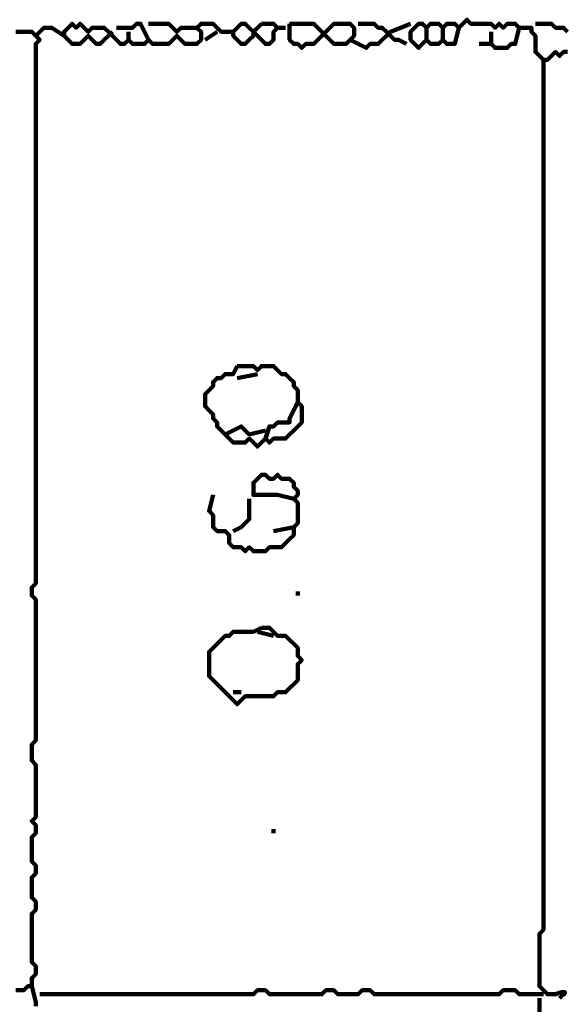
# Model space of a CAD drawing. Header units: metres. Extents: x 1704 to 4131, y 3282 to 4241.
# Tile 73 of 78: x 2255.2 to 2256.45, y 4230.97 to 4233.23. Entities that reach past the tile are written whole.
import ezdxf

# ---------------------------------------------------------------- set-up
doc = ezdxf.new("R2010")
doc.units = ezdxf.units.M
doc.layers.add('P', color=250, linetype='Continuous', lineweight=100)

msp = doc.modelspace()

# ---------------------------------------------------------------- linework, layer by layer
at = {"layer": 'P', "color": 0, "linetype": 'Continuous'}
for points in [[(2255.4118, 4233.203), (2255.3841, 4233.1753), (2255.3749, 4233.1753), (2255.3656, 4233.1846), (2255.3564, 4233.1938), (2255.3472, 4233.1846), (2255.338, 4233.1753), (2255.3287, 4233.1753), (2255.3195, 4233.1753), (2255.3103, 4233.1846), (2255.301, 4233.1938), (2255.301, 4233.203), (2255.3103, 4233.2123), (2255.3195, 4233.2215), (2255.3287, 4233.2123), (2255.338, 4233.2215), (2255.3472, 4233.2123), (2255.3564, 4233.203), (2255.3656, 4233.2123), (2255.3749, 4233.2123), (2255.3841, 4233.2123), (2255.3933, 4233.2123), (2255.4026, 4233.203), (2255.4118, 4233.1938), (2255.421, 4233.1846), (2255.4303, 4233.1753), (2255.4395, 4233.1753), (2255.4487, 4233.1846), (2255.458, 4233.1753), (2255.4672, 4233.1753), (2255.4764, 4233.1753), (2255.4856, 4233.1753), (2255.4949, 4233.1846), (2255.5041, 4233.1753), (2255.5133, 4233.1753), (2255.5226, 4233.1753), (2255.5318, 4233.1753), (2255.541, 4233.1753), (2255.5503, 4233.1846), (2255.5595, 4233.1938), (2255.5687, 4233.1846), (2255.578, 4233.1753), (2255.5872, 4233.1753), (2255.5964, 4233.1753), (2255.6056, 4233.1753), (2255.6149, 4233.1846), (2255.6149, 4233.1938), (2255.6149, 4233.203), (2255.6056, 4233.2123), (2255.6149, 4233.2215), (2255.6241, 4233.2215), (2255.6333, 4233.2215), (2255.6426, 4233.2215), (2255.6518, 4233.2123), (2255.661, 4233.203), (2255.6703, 4233.203), (2255.6795, 4233.203), (2255.6887, 4233.203), (2255.6887, 4233.1938), (2255.698, 4233.1846), (2255.7072, 4233.1753), (2255.7164, 4233.1753), (2255.7256, 4233.1846), (2255.7349, 4233.1938), (2255.7349, 4233.203), (2255.7256, 4233.2123), (2255.7164, 4233.2215), (2255.7072, 4233.2215), (2255.6887, 4233.203)], [(2255.421, 4233.2123), (2255.458, 4233.2123), (2255.4672, 4233.2215), (2255.4764, 4233.2215), (2255.4949, 4233.1846)], [(2255.4949, 4233.2215), (2255.5318, 4233.2215), (2255.541, 4233.2215), (2255.5503, 4233.2123), (2255.5595, 4233.203), (2255.5687, 4233.2123), (2255.578, 4233.2123), (2255.5872, 4233.2123), (2255.6056, 4233.2123)], [(2255.7533, 4233.2215), (2255.7626, 4233.2215), (2255.7718, 4233.2215), (2255.781, 4233.2215), (2255.7903, 4233.2123), (2255.781, 4233.203), (2255.781, 4233.1938), (2255.781, 4233.1846), (2255.7718, 4233.1753), (2255.7626, 4233.1753), (2255.7533, 4233.1846), (2255.7441, 4233.1938), (2255.7349, 4233.203), (2255.7533, 4233.2215)], [(2255.818, 4233.2215), (2255.8272, 4233.2215), (2255.8364, 4233.2215), (2255.8456, 4233.2215), (2255.8549, 4233.2215), (2255.8641, 4233.2215), (2255.8733, 4233.2215), (2255.8826, 4233.2123), (2255.8918, 4233.203), (2255.901, 4233.1938), (2255.9103, 4233.1846), (2255.9195, 4233.1753), (2255.9287, 4233.1753), (2255.938, 4233.1753), (2255.9472, 4233.1753), (2255.9564, 4233.1846), (2255.9656, 4233.1938), (2255.9656, 4233.203), (2255.9656, 4233.2123), (2255.9564, 4233.2215), (2255.9472, 4233.2215), (2255.938, 4233.2215), (2255.9287, 4233.2215), (2255.9195, 4233.2215), (2255.9103, 4233.2123), (2255.901, 4233.203), (2255.8918, 4233.1938), (2255.8826, 4233.1846), (2255.8733, 4233.1753), (2255.8641, 4233.1753), (2255.8549, 4233.1753), (2255.8456, 4233.1661), (2255.8364, 4233.1753), (2255.8272, 4233.1753), (2255.818, 4233.1846), (2255.818, 4233.1938), (2255.818, 4233.203), (2255.818, 4233.2215)], [(2255.9564, 4233.1846), (2255.9933, 4233.1661), (2256.0026, 4233.1753), (2256.0118, 4233.1753), (2256.021, 4233.1753), (2256.0303, 4233.1846), (2256.0395, 4233.1938), (2256.0487, 4233.203), (2256.0949, 4233.2215)], [(2255.9749, 4233.2215), (2256.0118, 4233.2215), (2256.021, 4233.2123), (2256.0303, 4233.2123), (2256.0395, 4233.203), (2256.0487, 4233.1938), (2256.058, 4233.1846), (2256.0672, 4233.1846), (2256.0856, 4233.1753)], [(2256.2056, 4233.2123), (2256.1964, 4233.1753), (2256.1872, 4233.1753), (2256.178, 4233.1753), (2256.1687, 4233.1846), (2256.1595, 4233.1753), (2256.1503, 4233.1753), (2256.141, 4233.1753), (2256.1318, 4233.1846), (2256.1226, 4233.1753), (2256.1133, 4233.1661), (2256.1041, 4233.1753), (2256.0949, 4233.1846), (2256.0949, 4233.1938), (2256.0949, 4233.203), (2256.1041, 4233.2123), (2256.1133, 4233.2215), (2256.1226, 4233.2215), (2256.1318, 4233.2123), (2256.141, 4233.2215), (2256.1503, 4233.2215), (2256.1595, 4233.2215), (2256.1687, 4233.2123), (2256.178, 4233.2215), (2256.1872, 4233.2215), (2256.1964, 4233.2215), (2256.2056, 4233.2123), (2256.2149, 4233.2215), (2256.2241, 4233.2307), (2256.2333, 4233.2215), (2256.2426, 4233.2215), (2256.2518, 4233.2215), (2256.261, 4233.2215), (2256.2703, 4233.2215), (2256.2795, 4233.2215), (2256.2887, 4233.2123), (2256.298, 4233.2215), (2256.3072, 4233.2123), (2256.3164, 4233.2215), (2256.3256, 4233.2215), (2256.3349, 4233.2215), (2256.3441, 4233.2123), (2256.3533, 4233.2123), (2256.3626, 4233.2123), (2256.3718, 4233.2123), (2256.3718, 4233.203), (2256.381, 4233.1938), (2256.381, 4233.1846), (2256.381, 4233.1753), (2256.381, 4233.1661), (2256.381, 4233.1569), (2256.3903, 4233.1476), (2256.3995, 4233.1384), (2256.4087, 4233.1384), (2256.418, 4233.1476), (2256.4272, 4233.1569), (2256.4364, 4233.1476), (2256.4456, 4233.1569), (2256.4549, 4233.1569)], [(2256.4549, 4233.203), (2256.4456, 4233.2123), (2256.4364, 4233.2123), (2256.4272, 4233.2123), (2256.418, 4233.2215), (2256.381, 4233.2215)], [(2255.1903, 4233.203), (2255.1995, 4233.203), (2255.2087, 4233.203), (2255.218, 4233.203), (2255.2272, 4233.203), (2255.2364, 4233.1938), (2255.2456, 4233.1846), (2255.2364, 4233.1753), (2255.2364, 4233.1661), (2255.2364, 4233.1569), (2255.2364, 4233.1476), (2255.2364, 4233.1384), (2255.2364, 4233.1292), (2255.2364, 4233.12), (2255.2364, 4233.1107), (2255.2364, 4233.1015), (2255.2364, 4233.0923), (2255.2364, 4233.083), (2255.2364, 4233.0738), (2255.2364, 4233.0646), (2255.2364, 4233.0553), (2255.2364, 4233.0461), (2255.2364, 4233.0369), (2255.2364, 4233.0276), (2255.2364, 4233.0184), (2255.2364, 4233.0092), (2255.2364, 4233), (2255.2364, 4232.9907), (2255.2364, 4232.9815), (2255.2364, 4232.9723), (2255.2364, 4232.963), (2255.2364, 4232.9538), (2255.2364, 4232.9446), (2255.2364, 4232.9353), (2255.2364, 4232.9261), (2255.2364, 4232.9169), (2255.2364, 4232.9076), (2255.2364, 4232.8984), (2255.2364, 4232.8892), (2255.2364, 4232.88), (2255.2364, 4232.8707), (2255.2364, 4232.8615), (2255.2364, 4232.8523), (2255.2364, 4232.843), (2255.2364, 4232.8338), (2255.2364, 4232.8246), (2255.2364, 4232.8153), (2255.2364, 4232.8061), (2255.2364, 4232.7969), (2255.2364, 4232.7876), (2255.2364, 4232.7784), (2255.2364, 4232.7692), (2255.2364, 4232.76), (2255.2364, 4232.7507), (2255.2364, 4232.7415), (2255.2364, 4232.7323), (2255.2364, 4232.723), (2255.2364, 4232.7138), (2255.2364, 4232.7046), (2255.2364, 4232.6953), (2255.2364, 4232.6861), (2255.2364, 4232.6769), (2255.2364, 4232.6676), (2255.2364, 4232.6584), (2255.2364, 4232.6492), (2255.2364, 4232.64), (2255.2364, 4232.6307), (2255.2364, 4232.6215), (2255.2364, 4232.6123), (2255.2364, 4232.603), (2255.2364, 4232.5938), (2255.2364, 4232.5846), (2255.2364, 4232.5753), (2255.2364, 4232.5661), (2255.2364, 4232.5569), (2255.2364, 4232.5476), (2255.2364, 4232.5384), (2255.2364, 4232.5292), (2255.2364, 4232.52), (2255.2364, 4232.5107), (2255.2364, 4232.5015), (2255.2364, 4232.4923), (2255.2364, 4232.483), (2255.2364, 4232.4738), (2255.2364, 4232.4646), (2255.2364, 4232.4553), (2255.2364, 4232.4461), (2255.2364, 4232.4369), (2255.2364, 4232.4276), (2255.2364, 4232.4184), (2255.2364, 4232.4092), (2255.2364, 4232.4), (2255.2364, 4232.3907), (2255.2364, 4232.3815), (2255.2364, 4232.3723), (2255.2364, 4232.363), (2255.2364, 4232.3538), (2255.2364, 4232.3446), (2255.2364, 4232.3353), (2255.2364, 4232.3261), (2255.2364, 4232.3169), (2255.2364, 4232.3076), (2255.2364, 4232.2984), (2255.2364, 4232.2892), (2255.2364, 4232.28), (2255.2364, 4232.2707), (2255.2364, 4232.2615), (2255.2364, 4232.2523), (2255.2364, 4232.243), (2255.2364, 4232.2338), (2255.2364, 4232.2246), (2255.2364, 4232.2153), (2255.2364, 4232.2061), (2255.2364, 4232.1969), (2255.2364, 4232.1876), (2255.2364, 4232.1784), (2255.2364, 4232.1692), (2255.2364, 4232.16), (2255.2364, 4232.1507), (2255.2364, 4232.1415), (2255.2364, 4232.1323), (2255.2364, 4232.123), (2255.2364, 4232.1138), (2255.2364, 4232.1046), (2255.2364, 4232.0953), (2255.2364, 4232.0861), (2255.2364, 4232.0769), (2255.2364, 4232.0676), (2255.2364, 4232.0584), (2255.2364, 4232.0492), (2255.2364, 4232.04), (2255.2364, 4232.0307), (2255.2364, 4232.0215), (2255.2364, 4232.0123), (2255.2364, 4232.003), (2255.2364, 4231.9938), (2255.2364, 4231.9846), (2255.2364, 4231.9753), (2255.2364, 4231.9661), (2255.2364, 4231.9569), (2255.2364, 4231.9476), (2255.2364, 4231.9384), (2255.2272, 4231.9292), (2255.2272, 4231.92), (2255.2272, 4231.9107), (2255.2364, 4231.9015), (2255.2364, 4231.8923), (2255.2364, 4231.883), (2255.2364, 4231.8738), (2255.2364, 4231.8646), (2255.2364, 4231.8553), (2255.2364, 4231.8461), (2255.2364, 4231.8369), (2255.2364, 4231.8276), (2255.2364, 4231.8184), (2255.2364, 4231.8092), (2255.2364, 4231.8), (2255.2364, 4231.7907), (2255.2364, 4231.7815), (2255.2364, 4231.7723), (2255.2364, 4231.763), (2255.2364, 4231.7538), (2255.2364, 4231.7446), (2255.2364, 4231.7353), (2255.2364, 4231.7261), (2255.2364, 4231.7169), (2255.2364, 4231.7076), (2255.2364, 4231.6984), (2255.2364, 4231.6892), (2255.2364, 4231.68), (2255.2364, 4231.6707), (2255.2364, 4231.6615), (2255.2364, 4231.6523), (2255.2364, 4231.643), (2255.2364, 4231.6338), (2255.2364, 4231.6246), (2255.2364, 4231.6153), (2255.2364, 4231.6061), (2255.2364, 4231.5969), (2255.2364, 4231.5876), (2255.2364, 4231.5784), (2255.2272, 4231.5692), (2255.2272, 4231.56), (2255.2272, 4231.5507), (2255.2272, 4231.5415), (2255.2272, 4231.5323), (2255.2364, 4231.523), (2255.2364, 4231.5138), (2255.2364, 4231.5046), (2255.2364, 4231.4953), (2255.2364, 4231.4861), (2255.2364, 4231.4769), (2255.2364, 4231.4676), (2255.2364, 4231.4584), (2255.2364, 4231.4492), (2255.2364, 4231.44), (2255.2364, 4231.4307), (2255.2364, 4231.4215), (2255.2364, 4231.4123), (2255.2364, 4231.403), (2255.2272, 4231.3938), (2255.2364, 4231.3846), (2255.2364, 4231.3753), (2255.2364, 4231.3661), (2255.2272, 4231.3569), (2255.2272, 4231.3476), (2255.2272, 4231.3384), (2255.2272, 4231.3292), (2255.2272, 4231.32), (2255.2272, 4231.3107), (2255.2272, 4231.3015), (2255.2364, 4231.2923), (2255.2364, 4231.283), (2255.2364, 4231.2738), (2255.2272, 4231.2646), (2255.2272, 4231.2553), (2255.2272, 4231.2461), (2255.2272, 4231.2369), (2255.2272, 4231.2276), (2255.2272, 4231.2184), (2255.2364, 4231.2092), (2255.2364, 4231.2), (2255.2364, 4231.1907), (2255.2272, 4231.1815), (2255.2272, 4231.1723), (2255.2272, 4231.163), (2255.2272, 4231.1538), (2255.2272, 4231.1446), (2255.2272, 4231.1353), (2255.2272, 4231.1261), (2255.2272, 4231.1169), (2255.2272, 4231.1076), (2255.2272, 4231.0984), (2255.2272, 4231.0892), (2255.2272, 4231.08), (2255.2272, 4231.0707), (2255.2364, 4231.0615), (2255.2364, 4231.0523), (2255.2364, 4231.043), (2255.2272, 4231.0338), (2255.2272, 4231.0246), (2255.2272, 4231.0153), (2255.218, 4231.0153), (2255.2087, 4231.0061), (2255.1995, 4231.0061), (2255.1903, 4231.0061)], [(2255.2364, 4233.1938), (2255.2549, 4233.2123), (2255.2641, 4233.2123), (2255.2733, 4233.2123), (2255.301, 4233.1938)], [(2255.4487, 4233.203), (2255.4487, 4233.1846)], [(2255.6241, 4233.1846), (2255.6518, 4233.203)], [(2255.7903, 4233.2123), (2255.8087, 4233.2123)], [(2256.1318, 4233.2123), (2256.1318, 4233.1846)], [(2256.1687, 4233.2123), (2256.1687, 4233.1846)], [(2256.3441, 4233.2123), (2256.3349, 4233.1753), (2256.3256, 4233.1753), (2256.3164, 4233.1661), (2256.3072, 4233.1661), (2256.298, 4233.1661), (2256.2887, 4233.1661), (2256.2795, 4233.1753), (2256.2518, 4233.1753)], [(2256.2795, 4233.203), (2256.2795, 4233.1753)], [(2256.3995, 4233.1384), (2256.3995, 4233.1015), (2256.3995, 4233.0923), (2256.3995, 4233.083), (2256.3995, 4233.0738), (2256.3995, 4233.0646), (2256.3995, 4233.0553), (2256.3995, 4233.0461), (2256.3995, 4233.0369), (2256.3995, 4233.0276), (2256.3995, 4233.0184), (2256.3995, 4233.0092), (2256.3995, 4233), (2256.3995, 4232.9907), (2256.3995, 4232.9815), (2256.3995, 4232.9723), (2256.3995, 4232.963), (2256.3995, 4232.9538), (2256.3995, 4232.9446), (2256.3995, 4232.9353), (2256.3995, 4232.9261), (2256.3995, 4232.9169), (2256.3995, 4232.9076), (2256.3995, 4232.8984), (2256.3995, 4232.8892), (2256.3995, 4232.88), (2256.3995, 4232.8707), (2256.3995, 4232.8615), (2256.3995, 4232.8523), (2256.3995, 4232.843), (2256.3995, 4232.8338), (2256.3995, 4232.8246), (2256.3995, 4232.8153), (2256.3995, 4232.8061), (2256.3995, 4232.7969), (2256.3995, 4232.7876), (2256.3995, 4232.7784), (2256.3995, 4232.7692), (2256.3995, 4232.76), (2256.3995, 4232.7507), (2256.3995, 4232.7415), (2256.3995, 4232.7323), (2256.3995, 4232.723), (2256.3995, 4232.7138), (2256.3995, 4232.7046), (2256.3995, 4232.6953), (2256.3995, 4232.6861), (2256.3995, 4232.6769), (2256.3995, 4232.6676), (2256.3995, 4232.6584), (2256.3995, 4232.6492), (2256.3995, 4232.64), (2256.3995, 4232.6307), (2256.3995, 4232.6215), (2256.3995, 4232.6123), (2256.3995, 4232.603), (2256.3995, 4232.5938), (2256.3995, 4232.5846), (2256.3995, 4232.5753), (2256.3995, 4232.5661), (2256.3995, 4232.5569), (2256.3995, 4232.5476), (2256.3995, 4232.5384), (2256.3995, 4232.5292), (2256.3995, 4232.52), (2256.3995, 4232.5107), (2256.3995, 4232.5015), (2256.3995, 4232.4923), (2256.3995, 4232.483), (2256.3995, 4232.4738), (2256.3995, 4232.4646), (2256.3995, 4232.4553), (2256.3995, 4232.4461), (2256.3995, 4232.4369), (2256.3995, 4232.4276), (2256.3995, 4232.4184), (2256.3995, 4232.4092), (2256.3995, 4232.4), (2256.3995, 4232.3907), (2256.3995, 4232.3815), (2256.3995, 4232.3723), (2256.3995, 4232.363), (2256.3995, 4232.3538), (2256.3995, 4232.3446), (2256.3995, 4232.3353), (2256.3995, 4232.3261), (2256.3995, 4232.3169), (2256.3995, 4232.3076), (2256.3995, 4232.2984), (2256.3995, 4232.2892), (2256.3995, 4232.28), (2256.3995, 4232.2707), (2256.3995, 4232.2615), (2256.3995, 4232.2523), (2256.3995, 4232.243), (2256.3995, 4232.2338), (2256.3995, 4232.2246), (2256.3995, 4232.2153), (2256.3995, 4232.2061), (2256.3995, 4232.1969), (2256.3995, 4232.1876), (2256.3995, 4232.1784), (2256.3995, 4232.1692), (2256.3995, 4232.16), (2256.3995, 4232.1507), (2256.3995, 4232.1415), (2256.3995, 4232.1323), (2256.3995, 4232.123), (2256.3995, 4232.1138), (2256.3995, 4232.1046), (2256.3995, 4232.0953), (2256.3995, 4232.0861), (2256.3995, 4232.0769), (2256.3995, 4232.0676), (2256.3995, 4232.0584), (2256.3995, 4232.0492), (2256.3995, 4232.04), (2256.3995, 4232.0307), (2256.3995, 4232.0215), (2256.3995, 4232.0123), (2256.3995, 4232.003), (2256.3995, 4231.9938), (2256.3995, 4231.9846), (2256.3995, 4231.9753), (2256.3995, 4231.9661), (2256.3995, 4231.9569), (2256.3995, 4231.9476), (2256.3995, 4231.9384), (2256.3995, 4231.9292), (2256.3995, 4231.92), (2256.3995, 4231.9107), (2256.3995, 4231.9015), (2256.3995, 4231.8923), (2256.3995, 4231.883), (2256.3995, 4231.8738), (2256.3995, 4231.8646), (2256.3995, 4231.8553), (2256.3995, 4231.8461), (2256.3995, 4231.8369), (2256.3995, 4231.8276), (2256.3995, 4231.8184), (2256.3995, 4231.8092), (2256.3995, 4231.8), (2256.3995, 4231.7907), (2256.3995, 4231.7815), (2256.3995, 4231.7723), (2256.3995, 4231.763), (2256.3995, 4231.7538), (2256.3995, 4231.7446), (2256.3995, 4231.7353), (2256.3995, 4231.7261), (2256.3995, 4231.7169), (2256.3995, 4231.7076), (2256.3995, 4231.6984), (2256.3995, 4231.6892), (2256.3995, 4231.68), (2256.3995, 4231.6707), (2256.3995, 4231.6615), (2256.3995, 4231.6523), (2256.3995, 4231.643), (2256.3995, 4231.6338), (2256.3995, 4231.6246), (2256.3995, 4231.6153), (2256.3995, 4231.6061), (2256.3995, 4231.5969), (2256.3995, 4231.5876), (2256.3995, 4231.5784), (2256.3995, 4231.5692), (2256.3995, 4231.56), (2256.3995, 4231.5507), (2256.3995, 4231.5415), (2256.3995, 4231.5323), (2256.3995, 4231.523), (2256.3995, 4231.5138), (2256.3995, 4231.5046), (2256.3995, 4231.4953), (2256.3995, 4231.4861), (2256.3995, 4231.4769), (2256.3995, 4231.4676), (2256.3995, 4231.4584), (2256.3995, 4231.4492), (2256.3995, 4231.44), (2256.3995, 4231.4307), (2256.3995, 4231.4215), (2256.3995, 4231.4123), (2256.3995, 4231.403), (2256.3995, 4231.3938), (2256.3995, 4231.3846), (2256.3995, 4231.3753), (2256.3995, 4231.3661), (2256.3995, 4231.3569), (2256.3995, 4231.3476), (2256.3995, 4231.3384), (2256.3995, 4231.3292), (2256.3995, 4231.32), (2256.3995, 4231.3107), (2256.3995, 4231.3015), (2256.3995, 4231.2923), (2256.3995, 4231.283), (2256.3995, 4231.2738), (2256.3995, 4231.2646), (2256.3995, 4231.2553), (2256.3995, 4231.2461), (2256.3995, 4231.2369), (2256.3995, 4231.2276), (2256.3995, 4231.2184), (2256.3995, 4231.2092), (2256.3995, 4231.2), (2256.3995, 4231.1907), (2256.3995, 4231.1815), (2256.3995, 4231.1723), (2256.3995, 4231.163), (2256.3995, 4231.1538), (2256.3995, 4231.1446), (2256.3903, 4231.1353), (2256.3903, 4231.1261), (2256.3903, 4231.1169), (2256.3903, 4231.1076), (2256.3903, 4231.0984), (2256.3903, 4231.0892), (2256.3903, 4231.08), (2256.3903, 4231.0707), (2256.3903, 4231.0615), (2256.3903, 4231.0523), (2256.3903, 4231.043), (2256.3903, 4231.0338), (2256.3903, 4231.0246), (2256.3903, 4231.0153), (2256.3995, 4231.0061), (2256.4087, 4230.9969), (2256.418, 4230.9969), (2256.4272, 4230.9969), (2256.4318, 4230.9984), (2256.4349, 4231), (2256.441, 4231.0015), (2256.4456, 4231.0015), (2256.4487, 4231.0015), (2256.4487, 4231), (2256.4472, 4230.9969), (2256.4426, 4230.9938), (2256.4395, 4230.9907), (2256.4364, 4230.9876)], [(2255.698, 4232.4369), (2255.7072, 4232.4369), (2255.7164, 4232.4369), (2255.7256, 4232.4369), (2255.7349, 4232.4369), (2255.7441, 4232.4276), (2255.7533, 4232.4369), (2255.7626, 4232.4369), (2255.7718, 4232.4369), (2255.781, 4232.4369), (2255.7903, 4232.4276), (2255.7995, 4232.4184), (2255.8087, 4232.4184), (2255.818, 4232.4092), (2255.8272, 4232.4), (2255.8272, 4232.3907), (2255.8364, 4232.3815), (2255.8364, 4232.3723), (2255.8364, 4232.363), (2255.8364, 4232.3538), (2255.8456, 4232.3446), (2255.8456, 4232.3353), (2255.8456, 4232.3261), (2255.8456, 4232.3169), (2255.8456, 4232.3076), (2255.8364, 4232.2984), (2255.8272, 4232.2892), (2255.818, 4232.28), (2255.8087, 4232.2707), (2255.7995, 4232.2707), (2255.7903, 4232.2707), (2255.781, 4232.2707), (2255.7718, 4232.2615), (2255.7626, 4232.2707), (2255.7533, 4232.2615), (2255.7441, 4232.2523), (2255.7349, 4232.2615), (2255.7256, 4232.2707), (2255.7164, 4232.2615), (2255.7072, 4232.2615), (2255.698, 4232.2615), (2255.6887, 4232.2615), (2255.6795, 4232.2707), (2255.6703, 4232.28), (2255.661, 4232.2892), (2255.6518, 4232.2984), (2255.6518, 4232.3076), (2255.6426, 4232.3169), (2255.6426, 4232.3261), (2255.6333, 4232.3353), (2255.6241, 4232.3446), (2255.6241, 4232.3538), (2255.6241, 4232.363), (2255.6241, 4232.3723), (2255.6333, 4232.3815), (2255.6426, 4232.3907), (2255.6426, 4232.4), (2255.6518, 4232.4092), (2255.661, 4232.4092), (2255.6703, 4232.4184), (2255.6795, 4232.4184), (2255.6887, 4232.4184), (2255.698, 4232.4369)], [(2255.7441, 4232.4184), (2255.698, 4232.4092)], [(2255.8364, 4232.3538), (2255.818, 4232.3169), (2255.818, 4232.3076), (2255.8087, 4232.3076), (2255.7995, 4232.3076), (2255.7903, 4232.3076), (2255.781, 4232.2984), (2255.7718, 4232.2984), (2255.7626, 4232.2707)], [(2255.6703, 4232.28), (2255.7072, 4232.2984), (2255.7164, 4232.2892), (2255.7256, 4232.28), (2255.7626, 4232.2892)], [(2255.8272, 4232.1323), (2255.7903, 4232.1415), (2255.781, 4232.1415), (2255.7718, 4232.1415), (2255.7626, 4232.1415), (2255.7533, 4232.1415), (2255.7441, 4232.1415), (2255.7349, 4232.1415), (2255.7349, 4232.1507), (2255.7349, 4232.16), (2255.7349, 4232.1692), (2255.7441, 4232.1784), (2255.7533, 4232.1876), (2255.7626, 4232.1876), (2255.7718, 4232.1784), (2255.781, 4232.1784), (2255.7903, 4232.1876), (2255.7995, 4232.1784), (2255.8087, 4232.1784), (2255.818, 4232.1784), (2255.8272, 4232.1692), (2255.8272, 4232.16), (2255.8364, 4232.1507), (2255.8364, 4232.1415), (2255.8272, 4232.1323), (2255.8364, 4232.123), (2255.8364, 4232.1138), (2255.8364, 4232.1046), (2255.8364, 4232.0953), (2255.8364, 4232.0861), (2255.8364, 4232.0769), (2255.8272, 4232.0676), (2255.8272, 4232.0584), (2255.8272, 4232.0492), (2255.818, 4232.04), (2255.8087, 4232.0307), (2255.7995, 4232.0215), (2255.7903, 4232.0215), (2255.781, 4232.0215), (2255.7718, 4232.0215), (2255.7626, 4232.0123), (2255.7533, 4232.0123), (2255.7441, 4232.0123), (2255.7349, 4232.0123), (2255.7256, 4232.0215), (2255.7164, 4232.0123), (2255.7072, 4232.0215), (2255.698, 4232.0215), (2255.6887, 4232.0215), (2255.6795, 4232.0307), (2255.6795, 4232.04), (2255.6795, 4232.0492), (2255.6703, 4232.0584), (2255.661, 4232.0584), (2255.6518, 4232.0584), (2255.6426, 4232.0676), (2255.6426, 4232.0769), (2255.6426, 4232.0861), (2255.6426, 4232.0953), (2255.6333, 4232.1046), (2255.6426, 4232.1415)], [(2255.7256, 4232.1323), (2255.7256, 4232.1046), (2255.7256, 4232.0953), (2255.7256, 4232.0861), (2255.7164, 4232.0769), (2255.7072, 4232.0676), (2255.6887, 4232.0584)], [(2255.781, 4232.0584), (2255.8272, 4232.0676)], [(2255.8364, 4231.92), (2255.8364, 4231.9107)], [(2255.7533, 4231.8369), (2255.7626, 4231.8369), (2255.7718, 4231.8369), (2255.781, 4231.8276), (2255.7903, 4231.8184), (2255.7995, 4231.8184), (2255.8087, 4231.8184), (2255.818, 4231.8092), (2255.8272, 4231.8), (2255.8364, 4231.7907), (2255.8364, 4231.7815), (2255.8364, 4231.7723), (2255.8456, 4231.763), (2255.8364, 4231.7538), (2255.8364, 4231.7446), (2255.8364, 4231.7353), (2255.8364, 4231.7261), (2255.8364, 4231.7169), (2255.8272, 4231.7076), (2255.818, 4231.6984), (2255.8087, 4231.6892), (2255.7995, 4231.6892), (2255.7903, 4231.6892), (2255.781, 4231.68), (2255.7718, 4231.68), (2255.7626, 4231.68), (2255.7533, 4231.68), (2255.7441, 4231.68), (2255.7349, 4231.68), (2255.7256, 4231.68), (2255.7164, 4231.68), (2255.7072, 4231.6707), (2255.698, 4231.6615), (2255.6887, 4231.6707), (2255.6795, 4231.68), (2255.6703, 4231.6892), (2255.661, 4231.6984), (2255.6518, 4231.7076), (2255.6426, 4231.7169), (2255.6333, 4231.7261), (2255.6333, 4231.7353), (2255.6333, 4231.7446), (2255.6333, 4231.7538), (2255.6333, 4231.763), (2255.6333, 4231.7723), (2255.6333, 4231.7815), (2255.6426, 4231.7907), (2255.6518, 4231.8), (2255.661, 4231.8092), (2255.6703, 4231.8184), (2255.6795, 4231.8184), (2255.6887, 4231.8276), (2255.698, 4231.8276), (2255.7072, 4231.8276), (2255.7164, 4231.8276), (2255.7256, 4231.8276), (2255.7349, 4231.8276), (2255.7533, 4231.8369)], [(2255.7441, 4231.8276), (2255.781, 4231.8184)], [(2255.6887, 4231.6892), (2255.7072, 4231.6892)], [(2255.781, 4231.3753), (2255.781, 4231.3661)], [(2255.2272, 4231.0153), (2255.2364, 4230.9784), (2255.2364, 4230.9692)], [(2255.2456, 4230.9969), (2255.2826, 4230.9969), (2255.2918, 4230.9969), (2255.301, 4230.9969), (2255.3103, 4230.9969), (2255.3195, 4230.9969), (2255.3287, 4230.9969), (2255.338, 4230.9969), (2255.3472, 4230.9969), (2255.3564, 4230.9969), (2255.3656, 4230.9969), (2255.3749, 4230.9969), (2255.3841, 4230.9969), (2255.3933, 4230.9969), (2255.4026, 4230.9969), (2255.4118, 4230.9969), (2255.421, 4230.9969), (2255.4303, 4230.9969), (2255.4395, 4230.9969), (2255.4487, 4230.9969), (2255.458, 4230.9969), (2255.4672, 4230.9969), (2255.4764, 4230.9969), (2255.4856, 4230.9969), (2255.4949, 4230.9969), (2255.5041, 4230.9969), (2255.5133, 4230.9969), (2255.5226, 4230.9969), (2255.5318, 4230.9969), (2255.541, 4230.9969), (2255.5503, 4230.9969), (2255.5595, 4230.9969), (2255.5687, 4230.9969), (2255.578, 4230.9969), (2255.5872, 4230.9969), (2255.5964, 4230.9969), (2255.6056, 4230.9969), (2255.6149, 4230.9969), (2255.6241, 4230.9969), (2255.6333, 4230.9969), (2255.6426, 4230.9969), (2255.6518, 4230.9969), (2255.661, 4230.9969), (2255.6703, 4230.9969), (2255.6795, 4230.9969), (2255.6887, 4230.9969), (2255.698, 4230.9969), (2255.7072, 4230.9969), (2255.7164, 4230.9969), (2255.7256, 4230.9969), (2255.7349, 4230.9969), (2255.7441, 4231.0061), (2255.7533, 4231.0061), (2255.7626, 4231.0061), (2255.7718, 4230.9969), (2255.781, 4230.9969), (2255.7903, 4230.9969), (2255.7995, 4230.9969), (2255.8087, 4230.9969), (2255.818, 4230.9969), (2255.8272, 4230.9969), (2255.8364, 4230.9969), (2255.8456, 4230.9969), (2255.8549, 4230.9969), (2255.8641, 4230.9969), (2255.8733, 4230.9969), (2255.8826, 4230.9969), (2255.8918, 4230.9969), (2255.901, 4231.0061), (2255.9103, 4231.0061), (2255.9195, 4231.0061), (2255.9287, 4230.9969), (2255.938, 4230.9969), (2255.9472, 4230.9969), (2255.9564, 4230.9969), (2255.9656, 4230.9969), (2255.9749, 4230.9969), (2255.9841, 4231.0061), (2255.9933, 4231.0061), (2256.0026, 4231.0061), (2256.0118, 4230.9969), (2256.021, 4230.9969), (2256.0303, 4230.9969), (2256.0395, 4230.9969), (2256.0487, 4230.9969), (2256.058, 4230.9969), (2256.0672, 4230.9969), (2256.0764, 4230.9969), (2256.0856, 4230.9969), (2256.0949, 4230.9969), (2256.1041, 4230.9969), (2256.1133, 4230.9969), (2256.1226, 4230.9969), (2256.1318, 4230.9969), (2256.141, 4230.9969), (2256.1503, 4230.9969), (2256.1595, 4230.9969), (2256.1687, 4230.9969), (2256.178, 4230.9969), (2256.1872, 4230.9969), (2256.1964, 4230.9969), (2256.2056, 4230.9969), (2256.2149, 4230.9969), (2256.2241, 4230.9969), (2256.2333, 4230.9969), (2256.2426, 4230.9969), (2256.2518, 4230.9969), (2256.261, 4230.9969), (2256.2703, 4230.9969), (2256.2795, 4230.9969), (2256.2887, 4230.9969), (2256.298, 4230.9969), (2256.3072, 4231.0061), (2256.3164, 4231.0061), (2256.3256, 4231.0061), (2256.3349, 4231.0061), (2256.3441, 4230.9969), (2256.3533, 4230.9969), (2256.3626, 4230.9969), (2256.3718, 4230.9969), (2256.3995, 4230.9969)], [(2256.3903, 4230.9876), (2256.3903, 4230.9507)]]:
    msp.add_lwpolyline(points, dxfattribs=at)

doc.saveas('drawing.dxf')
